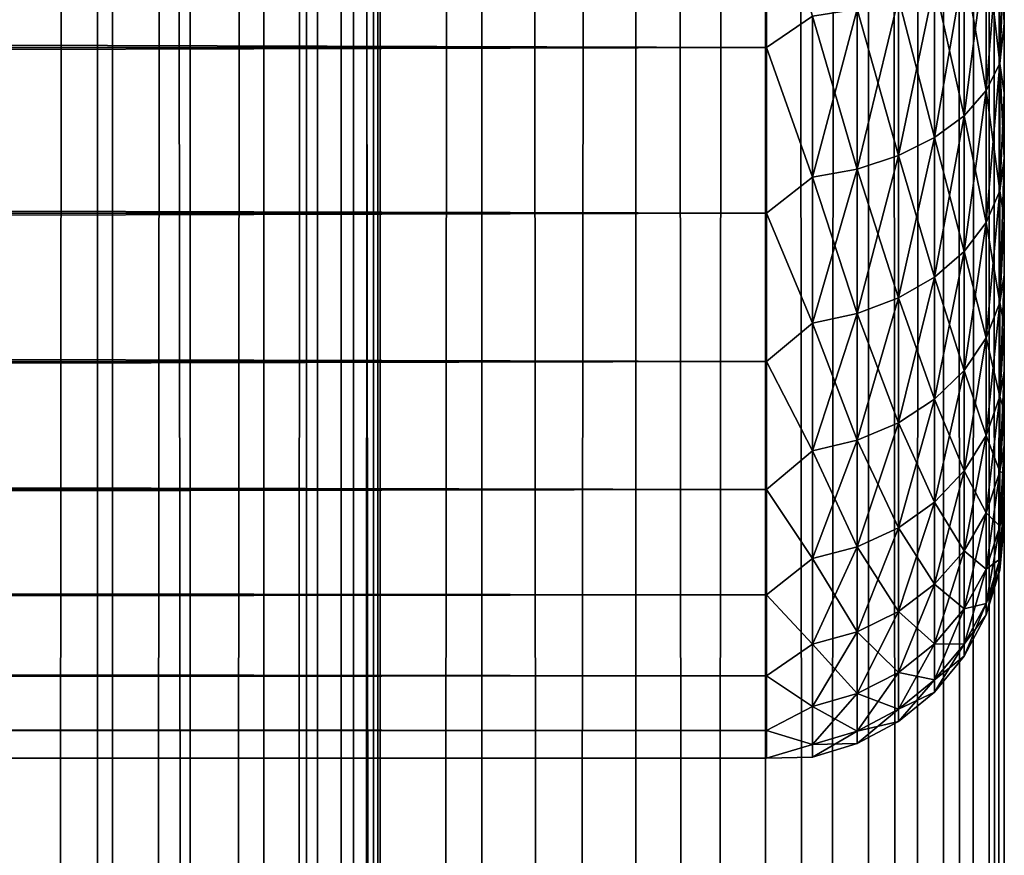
# Model space of a CAD drawing. Extents: x -265 to 265, y 0 to 1307.
# Tile 219 of 256: x 257 to 265, y 847 to 854. Entities that reach past the tile are written whole.
import ezdxf

# ---------------------------------------------------------------- set-up
doc = ezdxf.new("R2010")
doc.units = 0
doc.header["$LTSCALE"] = 81.481481
for name, color, linetype in [('119', 7, 'CONTINUOUS'), ('120', 7, 'CONTINUOUS'), ('25', 7, 'CONTINUOUS'), ('28', 7, 'CONTINUOUS'), ('32', 7, 'CONTINUOUS')]:
    doc.layers.add(name, color=color, linetype=linetype)

msp = doc.modelspace()

# ---------------------------------------------------------------- linework, layer by layer
at = {"layer": '119', "color": 7, "linetype": 'CONTINUOUS'}
for points in [[(255.7403, 1, 13.8582), (257.5, 1, 12.9904), (255.7403, 1299, 13.8582), (255.7403, 1, 13.8582)], [(255.7403, 1299, 13.8582), (257.5, 1, 12.9904), (257.5, 1299, 12.9904), (255.7403, 1299, 13.8582)], [(257.5, 1, 12.9904), (259.1314, 1, 11.9003), (257.5, 1299, 12.9904), (257.5, 1, 12.9904)], [(257.5, 1299, 12.9904), (259.1314, 1, 11.9003), (259.1314, 1299, 11.9003), (257.5, 1299, 12.9904)], [(259.1314, 1, 11.9003), (260.6066, 1, 10.6066), (259.1314, 1299, 11.9003), (259.1314, 1, 11.9003)], [(259.1314, 1299, 11.9003), (260.6066, 1, 10.6066), (260.6066, 1299, 10.6066), (259.1314, 1299, 11.9003)], [(260.6066, 1, 10.6066), (261.9003, 1, 9.1314), (260.6066, 1299, 10.6066), (260.6066, 1, 10.6066)], [(260.6066, 1299, 10.6066), (261.9003, 1, 9.1314), (261.9003, 1299, 9.1314), (260.6066, 1299, 10.6066)], [(261.9003, 1, 9.1314), (262.9904, 1, 7.5), (261.9003, 1299, 9.1314), (261.9003, 1, 9.1314)], [(261.9003, 1299, 9.1314), (262.9904, 1, 7.5), (262.9904, 1299, 7.5), (261.9003, 1299, 9.1314)], [(262.9904, 1, 7.5), (263.8582, 1, 5.7403), (262.9904, 1299, 7.5), (262.9904, 1, 7.5)], [(262.9904, 1299, 7.5), (263.8582, 1, 5.7403), (263.8582, 1299, 5.7403), (262.9904, 1299, 7.5)], [(263.8582, 1, 5.7403), (264.4889, 1, 3.8823), (263.8582, 1299, 5.7403), (263.8582, 1, 5.7403)], [(263.8582, 1299, 5.7403), (264.4889, 1, 3.8823), (264.4889, 1299, 3.8823), (263.8582, 1299, 5.7403)], [(264.4889, 1, 3.8823), (264.8717, 1, 1.9579), (264.4889, 1299, 3.8823), (264.4889, 1, 3.8823)], [(264.4889, 1299, 3.8823), (264.8717, 1, 1.9579), (264.8717, 1299, 1.9579), (264.4889, 1299, 3.8823)], [(264.8717, 1, 1.9579), (265, 1), (264.8717, 1299, 1.9579), (264.8717, 1, 1.9579)], [(264.8717, 1299, 1.9579), (265, 1), (265, 1299), (264.8717, 1299, 1.9579)]]:
    msp.add_3dface(points, dxfattribs=at)
at = {"layer": '120', "color": 7, "linetype": 'CONTINUOUS'}
for points in [[(260.6066, 1299, -10.6066), (260.6066, 1, -10.6066), (259.75, 20, -11.399), (260.6066, 1299, -10.6066)], [(259.75, 1280, -11.399), (260.6066, 1299, -10.6066), (259.75, 20, -11.399), (259.75, 1280, -11.399)], [(261.9003, 1, -9.1314), (260.6066, 1, -10.6066), (261.9003, 1299, -9.1314), (261.9003, 1, -9.1314)], [(261.9003, 1299, -9.1314), (260.6066, 1, -10.6066), (260.6066, 1299, -10.6066), (261.9003, 1299, -9.1314)], [(262.9904, 1, -7.5), (261.9003, 1, -9.1314), (262.9904, 1299, -7.5), (262.9904, 1, -7.5)], [(262.9904, 1299, -7.5), (261.9003, 1, -9.1314), (261.9003, 1299, -9.1314), (262.9904, 1299, -7.5)], [(263.8582, 1, -5.7403), (262.9904, 1, -7.5), (263.8582, 1299, -5.7403), (263.8582, 1, -5.7403)], [(263.8582, 1299, -5.7403), (262.9904, 1, -7.5), (262.9904, 1299, -7.5), (263.8582, 1299, -5.7403)], [(264.4889, 1, -3.8823), (263.8582, 1, -5.7403), (264.4889, 1299, -3.8823), (264.4889, 1, -3.8823)], [(264.4889, 1299, -3.8823), (263.8582, 1, -5.7403), (263.8582, 1299, -5.7403), (264.4889, 1299, -3.8823)], [(264.8717, 1, -1.9579), (264.4889, 1, -3.8823), (264.8717, 1299, -1.9579), (264.8717, 1, -1.9579)], [(264.8717, 1299, -1.9579), (264.4889, 1, -3.8823), (264.4889, 1299, -3.8823), (264.8717, 1299, -1.9579)], [(265, 1299), (265, 1), (264.8717, 1, -1.9579), (265, 1299)], [(265, 1299), (264.8717, 1, -1.9579), (264.8717, 1299, -1.9579), (265, 1299)], [(259.6951, 1278.9668, -11.4457), (259.75, 1280, -11.399), (259.6951, 21.0333, -11.4457), (259.6951, 1278.9668, -11.4457)], [(259.6951, 21.0333, -11.4457), (259.75, 1280, -11.399), (259.75, 20, -11.399), (259.6951, 21.0333, -11.4457)], [(259.525, 1277.9175, -11.5877), (259.6951, 1278.9668, -11.4457), (259.525, 22.0825, -11.5877), (259.525, 1277.9175, -11.5877)], [(259.525, 22.0825, -11.5877), (259.6951, 1278.9668, -11.4457), (259.6951, 21.0333, -11.4457), (259.525, 22.0825, -11.5877)], [(259.2244, 1276.842, -11.8284), (259.525, 1277.9175, -11.5877), (259.2244, 23.1581, -11.8284), (259.2244, 1276.842, -11.8284)], [(259.2244, 23.1581, -11.8284), (259.525, 1277.9175, -11.5877), (259.525, 22.0825, -11.5877), (259.2244, 23.1581, -11.8284)], [(258.7723, 1275.7446, -12.1674), (259.2244, 1276.842, -11.8284), (258.7723, 24.2554, -12.1674), (258.7723, 1275.7446, -12.1674)], [(258.7723, 24.2554, -12.1674), (259.2244, 1276.842, -11.8284), (259.2244, 23.1581, -11.8284), (258.7723, 24.2554, -12.1674)], [(258.1533, 1274.6534, -12.5906), (258.7723, 1275.7446, -12.1674), (258.1533, 25.3466, -12.5906), (258.1533, 1274.6534, -12.5906)], [(258.1533, 25.3466, -12.5906), (258.7723, 1275.7446, -12.1674), (258.7723, 24.2554, -12.1674), (258.1533, 25.3466, -12.5906)], [(257.3737, 1273.621, -13.0625), (258.1533, 1274.6534, -12.5906), (257.3737, 26.379, -13.0625), (257.3737, 1273.621, -13.0625)], [(257.3737, 26.379, -13.0625), (258.1533, 1274.6534, -12.5906), (258.1533, 25.3466, -12.5906), (257.3737, 26.379, -13.0625)], [(256.4613, 1272.6984, -13.537), (257.3737, 1273.621, -13.0625), (256.4613, 27.3016, -13.537), (256.4613, 1272.6984, -13.537)], [(256.4613, 27.3016, -13.537), (257.3737, 1273.621, -13.0625), (257.3737, 26.379, -13.0625), (256.4613, 27.3016, -13.537)]]:
    msp.add_3dface(points, dxfattribs=at)
at = {"layer": '25', "color": 7, "linetype": 'CONTINUOUS'}
for points in [[(265, 853.7076, 19.0943), (265, 854.3233, 18.6668), (265, 853.7076, 35.9057), (265, 853.7076, 19.0943)], [(265, 853.7076, 35.9057), (265, 854.3233, 18.6668), (265, 854.3233, 36.3332), (265, 853.7076, 35.9057)], [(265, 853.124, 19.5646), (265, 853.7076, 19.0943), (265, 853.124, 35.4354), (265, 853.124, 19.5646)], [(265, 853.124, 35.4354), (265, 853.7076, 19.0943), (265, 853.7076, 35.9057), (265, 853.124, 35.4354)], [(265, 852.5754, 20.0754), (265, 853.124, 19.5646), (265, 852.5754, 34.9246), (265, 852.5754, 20.0754)], [(265, 852.5754, 34.9246), (265, 853.124, 19.5646), (265, 853.124, 35.4354), (265, 852.5754, 34.9246)], [(265, 852.0646, 20.6239), (265, 852.5754, 20.0754), (265, 852.0646, 34.3761), (265, 852.0646, 20.6239)], [(265, 852.0646, 34.3761), (265, 852.5754, 20.0754), (265, 852.5754, 34.9246), (265, 852.0646, 34.3761)], [(265, 851.5943, 21.2076), (265, 852.0646, 20.6239), (265, 851.5943, 33.7924), (265, 851.5943, 21.2076)], [(265, 851.5943, 33.7924), (265, 852.0646, 20.6239), (265, 852.0646, 34.3761), (265, 851.5943, 33.7924)], [(265, 851.1668, 21.8233), (265, 851.5943, 21.2076), (265, 851.1668, 33.1767), (265, 851.1668, 21.8233)], [(265, 851.1668, 33.1767), (265, 851.5943, 21.2076), (265, 851.5943, 33.7924), (265, 851.1668, 33.1767)], [(265, 850.7844, 22.4679), (265, 851.1668, 21.8233), (265, 850.7844, 32.5321), (265, 850.7844, 22.4679)], [(265, 850.7844, 32.5321), (265, 851.1668, 21.8233), (265, 851.1668, 33.1767), (265, 850.7844, 32.5321)], [(265, 850.4489, 23.1381), (265, 850.7844, 22.4679), (265, 850.4489, 31.8619), (265, 850.4489, 23.1381)], [(265, 850.4489, 31.8619), (265, 850.7844, 22.4679), (265, 850.7844, 32.5321), (265, 850.4489, 31.8619)], [(265, 850.162, 23.8306), (265, 850.4489, 23.1381), (265, 850.162, 31.1694), (265, 850.162, 23.8306)], [(265, 850.162, 31.1694), (265, 850.4489, 23.1381), (265, 850.4489, 31.8619), (265, 850.162, 31.1694)], [(265, 849.9253, 24.5418), (265, 850.162, 23.8306), (265, 849.9253, 30.4582), (265, 849.9253, 24.5418)], [(265, 849.9253, 30.4582), (265, 850.162, 23.8306), (265, 850.162, 31.1694), (265, 849.9253, 30.4582)], [(265, 849.74, 25.2681), (265, 849.9253, 24.5418), (265, 849.74, 29.7319), (265, 849.74, 25.2681)], [(265, 849.74, 29.7319), (265, 849.9253, 24.5418), (265, 849.9253, 30.4582), (265, 849.74, 29.7319)], [(265, 849.6069, 26.0057), (265, 849.74, 25.2681), (265, 849.6069, 28.9943), (265, 849.6069, 26.0057)], [(265, 849.6069, 28.9943), (265, 849.74, 25.2681), (265, 849.74, 29.7319), (265, 849.6069, 28.9943)], [(265, 849.5268, 26.7509), (265, 849.6069, 26.0057), (265, 849.5268, 28.2491), (265, 849.5268, 26.7509)], [(265, 849.5268, 28.2491), (265, 849.6069, 26.0057), (265, 849.6069, 28.9943), (265, 849.5268, 28.2491)], [(265, 849.5, 27.5), (265, 849.5268, 26.7509), (265, 849.5268, 28.2491), (265, 849.5, 27.5)]]:
    msp.add_3dface(points, dxfattribs=at)
at = {"layer": '28', "color": 7, "linetype": 'CONTINUOUS'}
for points in [[(-263, 853.5052, 16.8198), (-263, 855.02, 16.0349), (263, 853.5052, 16.8198), (-263, 853.5052, 16.8198)], [(263, 853.5052, 16.8198), (-263, 855.02, 16.0349), (263, 855.02, 16.0349), (263, 853.5052, 16.8198)], [(-263, 855.02, 38.9651), (-263, 853.5052, 38.1802), (263, 855.02, 38.9651), (-263, 855.02, 38.9651)], [(263, 855.02, 38.9651), (-263, 853.5052, 38.1802), (263, 853.5052, 38.1802), (263, 855.02, 38.9651)], [(-263, 852.1114, 17.8036), (-263, 853.5052, 16.8198), (263, 852.1114, 17.8036), (-263, 852.1114, 17.8036)], [(263, 852.1114, 17.8036), (-263, 853.5052, 16.8198), (263, 853.5052, 16.8198), (263, 852.1114, 17.8036)], [(-263, 853.5052, 38.1802), (-263, 852.1114, 37.1964), (263, 853.5052, 38.1802), (-263, 853.5052, 38.1802)], [(263, 853.5052, 38.1802), (-263, 852.1114, 37.1964), (263, 852.1114, 37.1964), (263, 853.5052, 38.1802)], [(-263, 850.8646, 18.9681), (-263, 852.1114, 17.8036), (263, 850.8646, 18.9681), (-263, 850.8646, 18.9681)], [(263, 850.8646, 18.9681), (-263, 852.1114, 17.8036), (263, 852.1114, 17.8036), (263, 850.8646, 18.9681)], [(-263, 852.1114, 37.1964), (-263, 850.8646, 36.0319), (263, 852.1114, 37.1964), (-263, 852.1114, 37.1964)], [(263, 852.1114, 37.1964), (-263, 850.8646, 36.0319), (263, 850.8646, 36.0319), (263, 852.1114, 37.1964)], [(-263, 849.7879, 20.2915), (-263, 850.8646, 18.9681), (263, 849.7879, 20.2915), (-263, 849.7879, 20.2915)], [(263, 849.7879, 20.2915), (-263, 850.8646, 18.9681), (263, 850.8646, 18.9681), (263, 849.7879, 20.2915)], [(-263, 850.8646, 36.0319), (-263, 849.7879, 34.7085), (263, 850.8646, 36.0319), (-263, 850.8646, 36.0319)], [(263, 850.8646, 36.0319), (-263, 849.7879, 34.7085), (263, 849.7879, 34.7085), (263, 850.8646, 36.0319)], [(-263, 848.9014, 21.7492), (-263, 849.7879, 20.2915), (263, 848.9014, 21.7492), (-263, 848.9014, 21.7492)], [(263, 848.9014, 21.7492), (-263, 849.7879, 20.2915), (263, 849.7879, 20.2915), (263, 848.9014, 21.7492)], [(-263, 849.7879, 34.7085), (-263, 848.9014, 33.2508), (263, 849.7879, 34.7085), (-263, 849.7879, 34.7085)], [(263, 849.7879, 34.7085), (-263, 848.9014, 33.2508), (263, 848.9014, 33.2508), (263, 849.7879, 34.7085)], [(-263, 848.2217, 23.314), (-263, 848.9014, 21.7492), (263, 848.2217, 23.314), (-263, 848.2217, 23.314)], [(263, 848.2217, 23.314), (-263, 848.9014, 21.7492), (263, 848.9014, 21.7492), (263, 848.2217, 23.314)], [(-263, 848.9014, 33.2508), (-263, 848.2217, 31.686), (263, 848.9014, 33.2508), (-263, 848.9014, 33.2508)], [(263, 848.9014, 33.2508), (-263, 848.2217, 31.686), (263, 848.2217, 31.686), (263, 848.9014, 33.2508)], [(-263, 847.7614, 24.9568), (-263, 848.2217, 23.314), (263, 847.7614, 24.9568), (-263, 847.7614, 24.9568)], [(263, 847.7614, 24.9568), (-263, 848.2217, 23.314), (263, 848.2217, 23.314), (263, 847.7614, 24.9568)], [(-263, 848.2217, 31.686), (-263, 847.7614, 30.0432), (263, 848.2217, 31.686), (-263, 848.2217, 31.686)], [(263, 848.2217, 31.686), (-263, 847.7614, 30.0432), (263, 847.7614, 30.0432), (263, 848.2217, 31.686)], [(-263, 847.5291, 26.647), (-263, 847.7614, 24.9568), (263, 847.5291, 26.647), (-263, 847.5291, 26.647)], [(263, 847.5291, 26.647), (-263, 847.7614, 24.9568), (263, 847.7614, 24.9568), (263, 847.5291, 26.647)], [(-263, 847.7614, 30.0432), (-263, 847.5291, 28.353), (263, 847.7614, 30.0432), (-263, 847.7614, 30.0432)], [(263, 847.7614, 30.0432), (-263, 847.5291, 28.353), (263, 847.5291, 28.353), (263, 847.7614, 30.0432)], [(-263, 847.5291, 28.353), (-263, 847.5291, 26.647), (263, 847.5291, 28.353), (-263, 847.5291, 28.353)], [(263, 847.5291, 28.353), (-263, 847.5291, 26.647), (263, 847.5291, 26.647), (263, 847.5291, 28.353)]]:
    msp.add_3dface(points, dxfattribs=at)
at = {"layer": '32', "color": 7, "linetype": 'CONTINUOUS'}
for points in [[(263, 855.02, 38.9651), (263, 853.5052, 38.1802), (263.3879, 853.769, 38.2924), (263, 855.02, 38.9651)], [(263, 853.5052, 16.8198), (263, 855.02, 16.0349), (263.3879, 853.769, 16.7076), (263, 853.5052, 16.8198)], [(264.9616, 854.5549, 18.0688), (264.9616, 853.3705, 18.8602), (264.8476, 854.3671, 17.7436), (264.9616, 854.5549, 18.0688)], [(264.9616, 853.3705, 36.1398), (264.9616, 854.5549, 36.9312), (264.8476, 853.1419, 36.4377), (264.9616, 853.3705, 36.1398)], [(264.8476, 853.1419, 36.4377), (264.9616, 854.5549, 36.9312), (264.8476, 854.3671, 37.2564), (264.8476, 853.1419, 36.4377)], [(265, 854.3233, 18.6668), (265, 853.7076, 19.0943), (264.9616, 854.5549, 18.0688), (265, 854.3233, 18.6668)], [(264.9616, 854.5549, 18.0688), (265, 853.7076, 19.0943), (264.9616, 853.3705, 18.8602), (264.9616, 854.5549, 18.0688)], [(264.9616, 853.3705, 36.1398), (265, 854.3233, 36.3332), (264.9616, 854.5549, 36.9312), (264.9616, 853.3705, 36.1398)], [(264.8476, 854.3671, 17.7436), (264.8476, 853.1419, 18.5623), (264.6625, 854.1941, 17.4439), (264.8476, 854.3671, 17.7436)], [(264.8476, 853.1419, 36.4377), (264.8476, 854.3671, 37.2564), (264.6625, 852.9312, 36.7123), (264.8476, 853.1419, 36.4377)], [(264.6625, 852.9312, 36.7123), (264.8476, 854.3671, 37.2564), (264.6625, 854.1941, 37.5561), (264.6625, 852.9312, 36.7123)], [(264.8476, 854.3671, 17.7436), (264.9616, 853.3705, 18.8602), (264.8476, 853.1419, 18.5623), (264.8476, 854.3671, 17.7436)], [(265, 853.7076, 35.9057), (265, 854.3233, 36.3332), (264.9616, 853.3705, 36.1398), (265, 853.7076, 35.9057)], [(264.6625, 854.1941, 17.4439), (264.6625, 852.9312, 18.2877), (264.4134, 854.0425, 17.1813), (264.6625, 854.1941, 17.4439)], [(264.6625, 852.9312, 36.7123), (264.6625, 854.1941, 37.5561), (264.4134, 852.7466, 36.9528), (264.6625, 852.9312, 36.7123)], [(264.4134, 852.7466, 36.9528), (264.6625, 854.1941, 37.5561), (264.4134, 854.0425, 37.8187), (264.4134, 852.7466, 36.9528)], [(264.6625, 854.1941, 17.4439), (264.8476, 853.1419, 18.5623), (264.6625, 852.9312, 18.2877), (264.6625, 854.1941, 17.4439)], [(264.4134, 854.0425, 17.1813), (264.4134, 852.7466, 18.0472), (264.1098, 853.9181, 16.9658), (264.4134, 854.0425, 17.1813)], [(264.4134, 852.7466, 36.9528), (264.4134, 854.0425, 37.8187), (264.1098, 852.5951, 37.1502), (264.4134, 852.7466, 36.9528)], [(264.1098, 852.5951, 37.1502), (264.4134, 854.0425, 37.8187), (264.1098, 853.9181, 38.0342), (264.1098, 852.5951, 37.1502)], [(264.4134, 854.0425, 17.1813), (264.6625, 852.9312, 18.2877), (264.4134, 852.7466, 18.0472), (264.4134, 854.0425, 17.1813)], [(264.1098, 853.9181, 16.9658), (264.1098, 852.5951, 17.8498), (263.7636, 853.8257, 16.8059), (264.1098, 853.9181, 16.9658)], [(264.1098, 852.5951, 37.1502), (264.1098, 853.9181, 38.0342), (263.7636, 852.4827, 37.2967), (264.1098, 852.5951, 37.1502)], [(263.7636, 852.4827, 37.2967), (264.1098, 853.9181, 38.0342), (263.7636, 853.8257, 38.1941), (263.7636, 852.4827, 37.2967)], [(264.1098, 853.9181, 16.9658), (264.4134, 852.7466, 18.0472), (264.1098, 852.5951, 17.8498), (264.1098, 853.9181, 16.9658)], [(263.7636, 853.8257, 16.8059), (263.7636, 852.4827, 17.7033), (263.3879, 853.769, 16.7076), (263.7636, 853.8257, 16.8059)], [(263.7636, 852.4827, 37.2967), (263.7636, 853.8257, 38.1941), (263.3879, 852.4136, 37.3868), (263.7636, 852.4827, 37.2967)], [(263.3879, 852.4136, 37.3868), (263.7636, 853.8257, 38.1941), (263.3879, 853.769, 38.2924), (263.3879, 852.4136, 37.3868)], [(263.7636, 853.8257, 16.8059), (264.1098, 852.5951, 17.8498), (263.7636, 852.4827, 17.7033), (263.7636, 853.8257, 16.8059)], [(263, 853.5052, 38.1802), (263.3879, 852.4136, 37.3868), (263.3879, 853.769, 38.2924), (263, 853.5052, 38.1802)], [(263, 853.5052, 16.8198), (263.3879, 853.769, 16.7076), (263.3879, 852.4136, 17.6132), (263, 853.5052, 16.8198)], [(263.3879, 853.769, 16.7076), (263.7636, 852.4827, 17.7033), (263.3879, 852.4136, 17.6132), (263.3879, 853.769, 16.7076)], [(265, 853.7076, 19.0943), (265, 853.124, 19.5646), (264.9616, 853.3705, 18.8602), (265, 853.7076, 19.0943)], [(265, 853.124, 35.4354), (265, 853.7076, 35.9057), (264.9616, 853.3705, 36.1398), (265, 853.124, 35.4354)], [(263, 853.5052, 38.1802), (263, 852.1114, 37.1964), (263.3879, 852.4136, 37.3868), (263, 853.5052, 38.1802)], [(263, 852.1114, 17.8036), (263, 853.5052, 16.8198), (263.3879, 852.4136, 17.6132), (263, 852.1114, 17.8036)], [(264.9616, 853.3705, 18.8602), (264.9616, 852.2995, 19.7995), (264.8476, 853.1419, 18.5623), (264.9616, 853.3705, 18.8602)], [(264.9616, 852.2995, 35.2005), (264.9616, 853.3705, 36.1398), (264.8476, 852.0339, 35.4661), (264.9616, 852.2995, 35.2005)], [(264.8476, 852.0339, 35.4661), (264.9616, 853.3705, 36.1398), (264.8476, 853.1419, 36.4377), (264.8476, 852.0339, 35.4661)], [(265, 853.124, 19.5646), (265, 852.5754, 20.0754), (264.9616, 853.3705, 18.8602), (265, 853.124, 19.5646)], [(264.9616, 853.3705, 18.8602), (265, 852.5754, 20.0754), (264.9616, 852.2995, 19.7995), (264.9616, 853.3705, 18.8602)], [(264.9616, 852.2995, 35.2005), (265, 853.124, 35.4354), (264.9616, 853.3705, 36.1398), (264.9616, 852.2995, 35.2005)], [(264.8476, 853.1419, 18.5623), (264.8476, 852.0339, 19.5339), (264.6625, 852.9312, 18.2877), (264.8476, 853.1419, 18.5623)], [(264.8476, 852.0339, 35.4661), (264.8476, 853.1419, 36.4377), (264.6625, 851.7892, 35.7108), (264.8476, 852.0339, 35.4661)], [(264.6625, 851.7892, 35.7108), (264.8476, 853.1419, 36.4377), (264.6625, 852.9312, 36.7123), (264.6625, 851.7892, 35.7108)], [(264.8476, 853.1419, 18.5623), (264.9616, 852.2995, 19.7995), (264.8476, 852.0339, 19.5339), (264.8476, 853.1419, 18.5623)], [(265, 852.5754, 34.9246), (265, 853.124, 35.4354), (264.9616, 852.2995, 35.2005), (265, 852.5754, 34.9246)], [(264.6625, 852.9312, 18.2877), (264.6625, 851.7892, 19.2892), (264.4134, 852.7466, 18.0472), (264.6625, 852.9312, 18.2877)], [(264.6625, 851.7892, 35.7108), (264.6625, 852.9312, 36.7123), (264.4134, 851.5748, 35.9252), (264.6625, 851.7892, 35.7108)], [(264.4134, 851.5748, 35.9252), (264.6625, 852.9312, 36.7123), (264.4134, 852.7466, 36.9528), (264.4134, 851.5748, 35.9252)], [(264.6625, 852.9312, 18.2877), (264.8476, 852.0339, 19.5339), (264.6625, 851.7892, 19.2892), (264.6625, 852.9312, 18.2877)], [(264.4134, 852.7466, 18.0472), (264.4134, 851.5748, 19.0748), (264.1098, 852.5951, 17.8498), (264.4134, 852.7466, 18.0472)], [(264.4134, 851.5748, 35.9252), (264.4134, 852.7466, 36.9528), (264.1098, 851.3989, 36.1011), (264.4134, 851.5748, 35.9252)], [(264.1098, 851.3989, 36.1011), (264.4134, 852.7466, 36.9528), (264.1098, 852.5951, 37.1502), (264.1098, 851.3989, 36.1011)], [(264.4134, 852.7466, 18.0472), (264.6625, 851.7892, 19.2892), (264.4134, 851.5748, 19.0748), (264.4134, 852.7466, 18.0472)], [(264.1098, 852.5951, 17.8498), (264.1098, 851.3989, 18.8989), (263.7636, 852.4827, 17.7033), (264.1098, 852.5951, 17.8498)], [(264.1098, 851.3989, 36.1011), (264.1098, 852.5951, 37.1502), (263.7636, 851.2683, 36.2317), (264.1098, 851.3989, 36.1011)], [(263.7636, 851.2683, 36.2317), (264.1098, 852.5951, 37.1502), (263.7636, 852.4827, 37.2967), (263.7636, 851.2683, 36.2317)], [(264.1098, 852.5951, 17.8498), (264.4134, 851.5748, 19.0748), (264.1098, 851.3989, 18.8989), (264.1098, 852.5951, 17.8498)], [(265, 852.5754, 20.0754), (265, 852.0646, 20.6239), (264.9616, 852.2995, 19.7995), (265, 852.5754, 20.0754)], [(265, 852.0646, 34.3761), (265, 852.5754, 34.9246), (264.9616, 851.3602, 34.1295), (265, 852.0646, 34.3761)], [(264.9616, 851.3602, 34.1295), (265, 852.5754, 34.9246), (264.9616, 852.2995, 35.2005), (264.9616, 851.3602, 34.1295)], [(263.7636, 852.4827, 17.7033), (263.7636, 851.2683, 18.7683), (263.3879, 852.4136, 17.6132), (263.7636, 852.4827, 17.7033)], [(263.7636, 851.2683, 36.2317), (263.7636, 852.4827, 37.2967), (263.3879, 851.188, 36.312), (263.7636, 851.2683, 36.2317)], [(263.3879, 851.188, 36.312), (263.7636, 852.4827, 37.2967), (263.3879, 852.4136, 37.3868), (263.3879, 851.188, 36.312)], [(263.7636, 852.4827, 17.7033), (264.1098, 851.3989, 18.8989), (263.7636, 851.2683, 18.7683), (263.7636, 852.4827, 17.7033)], [(263, 852.1114, 37.1964), (263.3879, 851.188, 36.312), (263.3879, 852.4136, 37.3868), (263, 852.1114, 37.1964)], [(263, 852.1114, 17.8036), (263.3879, 852.4136, 17.6132), (263.3879, 851.188, 18.688), (263, 852.1114, 17.8036)], [(263.3879, 852.4136, 17.6132), (263.7636, 851.2683, 18.7683), (263.3879, 851.188, 18.688), (263.3879, 852.4136, 17.6132)], [(264.9616, 852.2995, 19.7995), (264.9616, 851.3602, 20.8705), (264.8476, 852.0339, 19.5339), (264.9616, 852.2995, 19.7995)], [(264.9616, 851.3602, 34.1295), (264.9616, 852.2995, 35.2005), (264.8476, 851.0623, 34.3581), (264.9616, 851.3602, 34.1295)], [(264.8476, 851.0623, 34.3581), (264.9616, 852.2995, 35.2005), (264.8476, 852.0339, 35.4661), (264.8476, 851.0623, 34.3581)], [(264.9616, 852.2995, 19.7995), (265, 852.0646, 20.6239), (264.9616, 851.3602, 20.8705), (264.9616, 852.2995, 19.7995)], [(263, 852.1114, 37.1964), (263, 850.8646, 36.0319), (263.3879, 851.188, 36.312), (263, 852.1114, 37.1964)], [(263, 850.8646, 18.9681), (263, 852.1114, 17.8036), (263.3879, 851.188, 18.688), (263, 850.8646, 18.9681)], [(265, 852.0646, 20.6239), (265, 851.5943, 21.2076), (264.9616, 851.3602, 20.8705), (265, 852.0646, 20.6239)], [(265, 851.5943, 33.7924), (265, 852.0646, 34.3761), (264.9616, 851.3602, 34.1295), (265, 851.5943, 33.7924)], [(264.8476, 852.0339, 19.5339), (264.8476, 851.0623, 20.6419), (264.6625, 851.7892, 19.2892), (264.8476, 852.0339, 19.5339)], [(264.8476, 851.0623, 34.3581), (264.8476, 852.0339, 35.4661), (264.6625, 850.7877, 34.5688), (264.8476, 851.0623, 34.3581)], [(264.6625, 850.7877, 34.5688), (264.8476, 852.0339, 35.4661), (264.6625, 851.7892, 35.7108), (264.6625, 850.7877, 34.5688)], [(264.8476, 852.0339, 19.5339), (264.9616, 851.3602, 20.8705), (264.8476, 851.0623, 20.6419), (264.8476, 852.0339, 19.5339)], [(264.6625, 851.7892, 19.2892), (264.6625, 850.7877, 20.4312), (264.4134, 851.5748, 19.0748), (264.6625, 851.7892, 19.2892)], [(264.6625, 850.7877, 34.5688), (264.6625, 851.7892, 35.7108), (264.4134, 850.5472, 34.7534), (264.6625, 850.7877, 34.5688)], [(264.4134, 850.5472, 34.7534), (264.6625, 851.7892, 35.7108), (264.4134, 851.5748, 35.9252), (264.4134, 850.5472, 34.7534)], [(264.6625, 851.7892, 19.2892), (264.8476, 851.0623, 20.6419), (264.6625, 850.7877, 20.4312), (264.6625, 851.7892, 19.2892)], [(264.4134, 851.5748, 19.0748), (264.4134, 850.5472, 20.2466), (264.1098, 851.3989, 18.8989), (264.4134, 851.5748, 19.0748)], [(264.4134, 850.5472, 34.7534), (264.4134, 851.5748, 35.9252), (264.1098, 850.3498, 34.9049), (264.4134, 850.5472, 34.7534)], [(264.1098, 850.3498, 34.9049), (264.4134, 851.5748, 35.9252), (264.1098, 851.3989, 36.1011), (264.1098, 850.3498, 34.9049)], [(264.4134, 851.5748, 19.0748), (264.6625, 850.7877, 20.4312), (264.4134, 850.5472, 20.2466), (264.4134, 851.5748, 19.0748)], [(265, 851.5943, 21.2076), (265, 851.1668, 21.8233), (264.9616, 851.3602, 20.8705), (265, 851.5943, 21.2076)], [(265, 851.1668, 33.1767), (265, 851.5943, 33.7924), (264.9616, 850.5688, 32.9451), (265, 851.1668, 33.1767)], [(264.9616, 850.5688, 32.9451), (265, 851.5943, 33.7924), (264.9616, 851.3602, 34.1295), (264.9616, 850.5688, 32.9451)], [(264.1098, 851.3989, 18.8989), (264.1098, 850.3498, 20.0951), (263.7636, 851.2683, 18.7683), (264.1098, 851.3989, 18.8989)], [(264.1098, 850.3498, 34.9049), (264.1098, 851.3989, 36.1011), (263.7636, 850.2033, 35.0173), (264.1098, 850.3498, 34.9049)], [(263.7636, 850.2033, 35.0173), (264.1098, 851.3989, 36.1011), (263.7636, 851.2683, 36.2317), (263.7636, 850.2033, 35.0173)], [(264.1098, 851.3989, 18.8989), (264.4134, 850.5472, 20.2466), (264.1098, 850.3498, 20.0951), (264.1098, 851.3989, 18.8989)], [(264.9616, 851.3602, 20.8705), (264.9616, 850.5688, 22.0549), (264.8476, 851.0623, 20.6419), (264.9616, 851.3602, 20.8705)], [(264.9616, 850.5688, 32.9451), (264.9616, 851.3602, 34.1295), (264.8476, 850.2436, 33.1329), (264.9616, 850.5688, 32.9451)], [(264.8476, 850.2436, 33.1329), (264.9616, 851.3602, 34.1295), (264.8476, 851.0623, 34.3581), (264.8476, 850.2436, 33.1329)], [(264.9616, 851.3602, 20.8705), (265, 851.1668, 21.8233), (264.9616, 850.5688, 22.0549), (264.9616, 851.3602, 20.8705)], [(263.7636, 851.2683, 18.7683), (263.7636, 850.2033, 19.9827), (263.3879, 851.188, 18.688), (263.7636, 851.2683, 18.7683)], [(263.7636, 850.2033, 35.0173), (263.7636, 851.2683, 36.2317), (263.3879, 850.1132, 35.0864), (263.7636, 850.2033, 35.0173)], [(263.3879, 850.1132, 35.0864), (263.7636, 851.2683, 36.2317), (263.3879, 851.188, 36.312), (263.3879, 850.1132, 35.0864)], [(263.7636, 851.2683, 18.7683), (264.1098, 850.3498, 20.0951), (263.7636, 850.2033, 19.9827), (263.7636, 851.2683, 18.7683)], [(263, 850.8646, 36.0319), (263.3879, 850.1132, 35.0864), (263.3879, 851.188, 36.312), (263, 850.8646, 36.0319)], [(263, 850.8646, 18.9681), (263.3879, 851.188, 18.688), (263.3879, 850.1132, 19.9136), (263, 850.8646, 18.9681)], [(263.3879, 851.188, 18.688), (263.7636, 850.2033, 19.9827), (263.3879, 850.1132, 19.9136), (263.3879, 851.188, 18.688)], [(265, 851.1668, 21.8233), (265, 850.7844, 22.4679), (264.9616, 850.5688, 22.0549), (265, 851.1668, 21.8233)], [(265, 850.7844, 32.5321), (265, 851.1668, 33.1767), (264.9616, 850.5688, 32.9451), (265, 850.7844, 32.5321)], [(264.8476, 851.0623, 20.6419), (264.8476, 850.2436, 21.8671), (264.6625, 850.7877, 20.4312), (264.8476, 851.0623, 20.6419)], [(264.8476, 850.2436, 33.1329), (264.8476, 851.0623, 34.3581), (264.6625, 849.9439, 33.3059), (264.8476, 850.2436, 33.1329)], [(264.6625, 849.9439, 33.3059), (264.8476, 851.0623, 34.3581), (264.6625, 850.7877, 34.5688), (264.6625, 849.9439, 33.3059)], [(264.8476, 851.0623, 20.6419), (264.9616, 850.5688, 22.0549), (264.8476, 850.2436, 21.8671), (264.8476, 851.0623, 20.6419)], [(263, 850.8646, 36.0319), (263, 849.7879, 34.7085), (263.3879, 850.1132, 35.0864), (263, 850.8646, 36.0319)], [(263, 849.7879, 20.2915), (263, 850.8646, 18.9681), (263.3879, 850.1132, 19.9136), (263, 849.7879, 20.2915)], [(264.6625, 850.7877, 20.4312), (264.6625, 849.9439, 21.6941), (264.4134, 850.5472, 20.2466), (264.6625, 850.7877, 20.4312)], [(264.6625, 849.9439, 33.3059), (264.6625, 850.7877, 34.5688), (264.4134, 849.6813, 33.4575), (264.6625, 849.9439, 33.3059)], [(264.4134, 849.6813, 33.4575), (264.6625, 850.7877, 34.5688), (264.4134, 850.5472, 34.7534), (264.4134, 849.6813, 33.4575)], [(264.6625, 850.7877, 20.4312), (264.8476, 850.2436, 21.8671), (264.6625, 849.9439, 21.6941), (264.6625, 850.7877, 20.4312)], [(265, 850.7844, 22.4679), (265, 850.4489, 23.1381), (264.9616, 850.5688, 22.0549), (265, 850.7844, 22.4679)], [(265, 850.4489, 31.8619), (265, 850.7844, 32.5321), (264.9616, 849.9388, 31.6675), (265, 850.4489, 31.8619)], [(264.9616, 849.9388, 31.6675), (265, 850.7844, 32.5321), (264.9616, 850.5688, 32.9451), (264.9616, 849.9388, 31.6675)], [(264.9616, 850.5688, 22.0549), (264.9616, 849.9388, 23.3325), (264.8476, 850.2436, 21.8671), (264.9616, 850.5688, 22.0549)], [(264.9616, 849.9388, 31.6675), (264.9616, 850.5688, 32.9451), (264.8476, 849.5918, 31.8112), (264.9616, 849.9388, 31.6675)], [(264.8476, 849.5918, 31.8112), (264.9616, 850.5688, 32.9451), (264.8476, 850.2436, 33.1329), (264.8476, 849.5918, 31.8112)], [(264.9616, 850.5688, 22.0549), (265, 850.4489, 23.1381), (264.9616, 849.9388, 23.3325), (264.9616, 850.5688, 22.0549)], [(264.4134, 850.5472, 20.2466), (264.4134, 849.6813, 21.5425), (264.1098, 850.3498, 20.0951), (264.4134, 850.5472, 20.2466)], [(264.4134, 849.6813, 33.4575), (264.4134, 850.5472, 34.7534), (264.1098, 849.4658, 33.5819), (264.4134, 849.6813, 33.4575)], [(264.1098, 849.4658, 33.5819), (264.4134, 850.5472, 34.7534), (264.1098, 850.3498, 34.9049), (264.1098, 849.4658, 33.5819)], [(264.4134, 850.5472, 20.2466), (264.6625, 849.9439, 21.6941), (264.4134, 849.6813, 21.5425), (264.4134, 850.5472, 20.2466)], [(265, 850.4489, 23.1381), (265, 850.162, 23.8306), (264.9616, 849.9388, 23.3325), (265, 850.4489, 23.1381)], [(265, 850.162, 31.1694), (265, 850.4489, 31.8619), (264.9616, 849.9388, 31.6675), (265, 850.162, 31.1694)], [(264.1098, 850.3498, 20.0951), (264.1098, 849.4658, 21.4181), (263.7636, 850.2033, 19.9827), (264.1098, 850.3498, 20.0951)], [(264.1098, 849.4658, 33.5819), (264.1098, 850.3498, 34.9049), (263.7636, 849.3059, 33.6743), (264.1098, 849.4658, 33.5819)], [(263.7636, 849.3059, 33.6743), (264.1098, 850.3498, 34.9049), (263.7636, 850.2033, 35.0173), (263.7636, 849.3059, 33.6743)], [(264.1098, 850.3498, 20.0951), (264.4134, 849.6813, 21.5425), (264.1098, 849.4658, 21.4181), (264.1098, 850.3498, 20.0951)], [(264.8476, 850.2436, 21.8671), (264.8476, 849.5918, 23.1888), (264.6625, 849.9439, 21.6941), (264.8476, 850.2436, 21.8671)], [(264.8476, 849.5918, 31.8112), (264.8476, 850.2436, 33.1329), (264.6625, 849.2721, 31.9436), (264.8476, 849.5918, 31.8112)], [(264.6625, 849.2721, 31.9436), (264.8476, 850.2436, 33.1329), (264.6625, 849.9439, 33.3059), (264.6625, 849.2721, 31.9436)], [(264.8476, 850.2436, 21.8671), (264.9616, 849.9388, 23.3325), (264.8476, 849.5918, 23.1888), (264.8476, 850.2436, 21.8671)], [(263.7636, 850.2033, 19.9827), (263.7636, 849.3059, 21.3257), (263.3879, 850.1132, 19.9136), (263.7636, 850.2033, 19.9827)], [(263.7636, 849.3059, 33.6743), (263.7636, 850.2033, 35.0173), (263.3879, 849.2076, 33.731), (263.7636, 849.3059, 33.6743)], [(263.3879, 849.2076, 33.731), (263.7636, 850.2033, 35.0173), (263.3879, 850.1132, 35.0864), (263.3879, 849.2076, 33.731)], [(263.7636, 850.2033, 19.9827), (264.1098, 849.4658, 21.4181), (263.7636, 849.3059, 21.3257), (263.7636, 850.2033, 19.9827)], [(265, 850.162, 23.8306), (265, 849.9253, 24.5418), (264.9616, 849.9388, 23.3325), (265, 850.162, 23.8306)], [(265, 849.9253, 30.4582), (265, 850.162, 31.1694), (264.9616, 849.4809, 30.3186), (265, 849.9253, 30.4582)], [(264.9616, 849.4809, 30.3186), (265, 850.162, 31.1694), (264.9616, 849.9388, 31.6675), (264.9616, 849.4809, 30.3186)], [(263, 849.7879, 34.7085), (263.3879, 849.2076, 33.731), (263.3879, 850.1132, 35.0864), (263, 849.7879, 34.7085)], [(263, 849.7879, 20.2915), (263.3879, 850.1132, 19.9136), (263.3879, 849.2076, 21.269), (263, 849.7879, 20.2915)], [(263.3879, 850.1132, 19.9136), (263.7636, 849.3059, 21.3257), (263.3879, 849.2076, 21.269), (263.3879, 850.1132, 19.9136)], [(264.6625, 849.9439, 21.6941), (264.6625, 849.2721, 23.0564), (264.4134, 849.6813, 21.5425), (264.6625, 849.9439, 21.6941)], [(264.6625, 849.2721, 31.9436), (264.6625, 849.9439, 33.3059), (264.4134, 848.9919, 32.0597), (264.6625, 849.2721, 31.9436)], [(264.4134, 848.9919, 32.0597), (264.6625, 849.9439, 33.3059), (264.4134, 849.6813, 33.4575), (264.4134, 848.9919, 32.0597)], [(264.6625, 849.9439, 21.6941), (264.8476, 849.5918, 23.1888), (264.6625, 849.2721, 23.0564), (264.6625, 849.9439, 21.6941)], [(264.9616, 849.9388, 23.3325), (264.9616, 849.4809, 24.6814), (264.8476, 849.5918, 23.1888), (264.9616, 849.9388, 23.3325)], [(264.9616, 849.4809, 30.3186), (264.9616, 849.9388, 31.6675), (264.8476, 849.1181, 30.4158), (264.9616, 849.4809, 30.3186)], [(264.8476, 849.1181, 30.4158), (264.9616, 849.9388, 31.6675), (264.8476, 849.5918, 31.8112), (264.8476, 849.1181, 30.4158)], [(264.9616, 849.9388, 23.3325), (265, 849.9253, 24.5418), (264.9616, 849.4809, 24.6814), (264.9616, 849.9388, 23.3325)], [(265, 849.9253, 24.5418), (265, 849.74, 25.2681), (264.9616, 849.4809, 24.6814), (265, 849.9253, 24.5418)], [(265, 849.74, 29.7319), (265, 849.9253, 30.4582), (264.9616, 849.4809, 30.3186), (265, 849.74, 29.7319)], [(263, 849.7879, 34.7085), (263, 848.9014, 33.2508), (263.3879, 849.2076, 33.731), (263, 849.7879, 34.7085)], [(263, 848.9014, 21.7492), (263, 849.7879, 20.2915), (263.3879, 849.2076, 21.269), (263, 848.9014, 21.7492)], [(265, 849.74, 25.2681), (265, 849.6069, 26.0057), (264.9616, 849.4809, 24.6814), (265, 849.74, 25.2681)], [(265, 849.6069, 28.9943), (265, 849.74, 29.7319), (264.9616, 849.203, 28.9215), (265, 849.6069, 28.9943)], [(264.9616, 849.203, 28.9215), (265, 849.74, 29.7319), (264.9616, 849.4809, 30.3186), (264.9616, 849.203, 28.9215)], [(264.4134, 849.6813, 21.5425), (264.4134, 848.9919, 22.9403), (264.1098, 849.4658, 21.4181), (264.4134, 849.6813, 21.5425)], [(264.4134, 848.9919, 32.0597), (264.4134, 849.6813, 33.4575), (264.1098, 848.7621, 32.1549), (264.4134, 848.9919, 32.0597)], [(264.1098, 848.7621, 32.1549), (264.4134, 849.6813, 33.4575), (264.1098, 849.4658, 33.5819), (264.1098, 848.7621, 32.1549)], [(264.4134, 849.6813, 21.5425), (264.6625, 849.2721, 23.0564), (264.4134, 848.9919, 22.9403), (264.4134, 849.6813, 21.5425)], [(264.8476, 849.5918, 23.1888), (264.8476, 849.1181, 24.5842), (264.6625, 849.2721, 23.0564), (264.8476, 849.5918, 23.1888)], [(264.8476, 849.1181, 30.4158), (264.8476, 849.5918, 31.8112), (264.6625, 848.7839, 30.5054), (264.8476, 849.1181, 30.4158)], [(264.6625, 848.7839, 30.5054), (264.8476, 849.5918, 31.8112), (264.6625, 849.2721, 31.9436), (264.6625, 848.7839, 30.5054)], [(264.8476, 849.5918, 23.1888), (264.9616, 849.4809, 24.6814), (264.8476, 849.1181, 24.5842), (264.8476, 849.5918, 23.1888)], [(265, 849.6069, 26.0057), (265, 849.5268, 26.7509), (264.9616, 849.203, 26.0785), (265, 849.6069, 26.0057)], [(264.9616, 849.4809, 24.6814), (265, 849.6069, 26.0057), (264.9616, 849.203, 26.0785), (264.9616, 849.4809, 24.6814)], [(265, 849.5268, 28.2491), (265, 849.6069, 28.9943), (264.9616, 849.203, 28.9215), (265, 849.5268, 28.2491)], [(265, 849.5268, 26.7509), (265, 849.5, 27.5), (264.9616, 849.203, 26.0785), (265, 849.5268, 26.7509)], [(265, 849.5, 27.5), (265, 849.5268, 28.2491), (264.9616, 849.1098, 27.5), (265, 849.5, 27.5)], [(264.9616, 849.1098, 27.5), (265, 849.5268, 28.2491), (264.9616, 849.203, 28.9215), (264.9616, 849.1098, 27.5)], [(264.9616, 849.203, 26.0785), (265, 849.5, 27.5), (264.9616, 849.1098, 27.5), (264.9616, 849.203, 26.0785)], [(264.1098, 849.4658, 21.4181), (264.1098, 848.7621, 22.8451), (263.7636, 849.3059, 21.3257), (264.1098, 849.4658, 21.4181)], [(264.1098, 848.7621, 32.1549), (264.1098, 849.4658, 33.5819), (263.7636, 848.5915, 32.2256), (264.1098, 848.7621, 32.1549)], [(263.7636, 848.5915, 32.2256), (264.1098, 849.4658, 33.5819), (263.7636, 849.3059, 33.6743), (263.7636, 848.5915, 32.2256)], [(264.1098, 849.4658, 21.4181), (264.4134, 848.9919, 22.9403), (264.1098, 848.7621, 22.8451), (264.1098, 849.4658, 21.4181)], [(264.9616, 849.4809, 24.6814), (264.9616, 849.203, 26.0785), (264.8476, 849.1181, 24.5842), (264.9616, 849.4809, 24.6814)], [(264.9616, 849.203, 28.9215), (264.9616, 849.4809, 30.3186), (264.8476, 848.8307, 28.9705), (264.9616, 849.203, 28.9215)], [(264.8476, 848.8307, 28.9705), (264.9616, 849.4809, 30.3186), (264.8476, 849.1181, 30.4158), (264.8476, 848.8307, 28.9705)], [(263.7636, 849.3059, 21.3257), (263.7636, 848.5915, 22.7744), (263.3879, 849.2076, 21.269), (263.7636, 849.3059, 21.3257)], [(263.7636, 848.5915, 32.2256), (263.7636, 849.3059, 33.6743), (263.3879, 848.4866, 32.269), (263.7636, 848.5915, 32.2256)], [(263.3879, 848.4866, 32.269), (263.7636, 849.3059, 33.6743), (263.3879, 849.2076, 33.731), (263.3879, 848.4866, 32.269)], [(263.7636, 849.3059, 21.3257), (264.1098, 848.7621, 22.8451), (263.7636, 848.5915, 22.7744), (263.7636, 849.3059, 21.3257)], [(264.6625, 849.2721, 23.0564), (264.6625, 848.7839, 24.4946), (264.4134, 848.9919, 22.9403), (264.6625, 849.2721, 23.0564)], [(264.6625, 848.7839, 30.5054), (264.6625, 849.2721, 31.9436), (264.4134, 848.4909, 30.5838), (264.6625, 848.7839, 30.5054)], [(264.4134, 848.4909, 30.5838), (264.6625, 849.2721, 31.9436), (264.4134, 848.9919, 32.0597), (264.4134, 848.4909, 30.5838)], [(264.6625, 849.2721, 23.0564), (264.8476, 849.1181, 24.5842), (264.6625, 848.7839, 24.4946), (264.6625, 849.2721, 23.0564)], [(263, 848.9014, 33.2508), (263.3879, 848.4866, 32.269), (263.3879, 849.2076, 33.731), (263, 848.9014, 33.2508)], [(263, 848.9014, 21.7492), (263.3879, 849.2076, 21.269), (263.3879, 848.4866, 22.731), (263, 848.9014, 21.7492)], [(263.3879, 849.2076, 21.269), (263.7636, 848.5915, 22.7744), (263.3879, 848.4866, 22.731), (263.3879, 849.2076, 21.269)], [(264.9616, 849.203, 26.0785), (264.9616, 849.1098, 27.5), (264.8476, 848.8307, 26.0295), (264.9616, 849.203, 26.0785)], [(264.8476, 849.1181, 24.5842), (264.9616, 849.203, 26.0785), (264.8476, 848.8307, 26.0295), (264.8476, 849.1181, 24.5842)], [(264.9616, 849.1098, 27.5), (264.9616, 849.203, 28.9215), (264.8476, 848.7343, 27.5), (264.9616, 849.1098, 27.5)], [(264.8476, 848.7343, 27.5), (264.9616, 849.203, 28.9215), (264.8476, 848.8307, 28.9705), (264.8476, 848.7343, 27.5)], [(264.8476, 849.1181, 24.5842), (264.8476, 848.8307, 26.0295), (264.6625, 848.7839, 24.4946), (264.8476, 849.1181, 24.5842)], [(264.8476, 848.8307, 28.9705), (264.8476, 849.1181, 30.4158), (264.6625, 848.4875, 29.0156), (264.8476, 848.8307, 28.9705)], [(264.6625, 848.4875, 29.0156), (264.8476, 849.1181, 30.4158), (264.6625, 848.7839, 30.5054), (264.6625, 848.4875, 29.0156)], [(264.8476, 848.8307, 26.0295), (264.9616, 849.1098, 27.5), (264.8476, 848.7343, 27.5), (264.8476, 848.8307, 26.0295)], [(264.4134, 848.9919, 22.9403), (264.4134, 848.4909, 24.4162), (264.1098, 848.7621, 22.8451), (264.4134, 848.9919, 22.9403)], [(264.4134, 848.4909, 30.5838), (264.4134, 848.9919, 32.0597), (264.1098, 848.2507, 30.6482), (264.4134, 848.4909, 30.5838)], [(264.1098, 848.2507, 30.6482), (264.4134, 848.9919, 32.0597), (264.1098, 848.7621, 32.1549), (264.1098, 848.2507, 30.6482)], [(264.4134, 848.9919, 22.9403), (264.6625, 848.7839, 24.4946), (264.4134, 848.4909, 24.4162), (264.4134, 848.9919, 22.9403)], [(263, 848.9014, 33.2508), (263, 848.2217, 31.686), (263.3879, 848.4866, 32.269), (263, 848.9014, 33.2508)], [(263, 848.2217, 23.314), (263, 848.9014, 21.7492), (263.3879, 848.4866, 22.731), (263, 848.2217, 23.314)], [(264.8476, 848.8307, 26.0295), (264.8476, 848.7343, 27.5), (264.6625, 848.4875, 25.9844), (264.8476, 848.8307, 26.0295)], [(264.6625, 848.7839, 24.4946), (264.8476, 848.8307, 26.0295), (264.6625, 848.4875, 25.9844), (264.6625, 848.7839, 24.4946)], [(264.8476, 848.7343, 27.5), (264.8476, 848.8307, 28.9705), (264.6625, 848.3882, 27.5), (264.8476, 848.7343, 27.5)], [(264.6625, 848.3882, 27.5), (264.8476, 848.8307, 28.9705), (264.6625, 848.4875, 29.0156), (264.6625, 848.3882, 27.5)], [(264.1098, 848.7621, 22.8451), (264.1098, 848.2507, 24.3518), (263.7636, 848.5915, 22.7744), (264.1098, 848.7621, 22.8451)], [(264.1098, 848.2507, 30.6482), (264.1098, 848.7621, 32.1549), (263.7636, 848.0723, 30.696), (264.1098, 848.2507, 30.6482)], [(263.7636, 848.0723, 30.696), (264.1098, 848.7621, 32.1549), (263.7636, 848.5915, 32.2256), (263.7636, 848.0723, 30.696)], [(264.1098, 848.7621, 22.8451), (264.4134, 848.4909, 24.4162), (264.1098, 848.2507, 24.3518), (264.1098, 848.7621, 22.8451)], [(264.6625, 848.7839, 24.4946), (264.6625, 848.4875, 25.9844), (264.4134, 848.4909, 24.4162), (264.6625, 848.7839, 24.4946)], [(264.6625, 848.4875, 29.0156), (264.6625, 848.7839, 30.5054), (264.4134, 848.1869, 29.0552), (264.6625, 848.4875, 29.0156)], [(264.4134, 848.1869, 29.0552), (264.6625, 848.7839, 30.5054), (264.4134, 848.4909, 30.5838), (264.4134, 848.1869, 29.0552)], [(264.6625, 848.4875, 25.9844), (264.8476, 848.7343, 27.5), (264.6625, 848.3882, 27.5), (264.6625, 848.4875, 25.9844)], [(263.7636, 848.5915, 22.7744), (263.7636, 848.0723, 24.304), (263.3879, 848.4866, 22.731), (263.7636, 848.5915, 22.7744)], [(263.7636, 848.0723, 30.696), (263.7636, 848.5915, 32.2256), (263.3879, 847.9626, 30.7254), (263.7636, 848.0723, 30.696)], [(263.3879, 847.9626, 30.7254), (263.7636, 848.5915, 32.2256), (263.3879, 848.4866, 32.269), (263.3879, 847.9626, 30.7254)], [(263.7636, 848.5915, 22.7744), (264.1098, 848.2507, 24.3518), (263.7636, 848.0723, 24.304), (263.7636, 848.5915, 22.7744)], [(263, 848.2217, 31.686), (263.3879, 847.9626, 30.7254), (263.3879, 848.4866, 32.269), (263, 848.2217, 31.686)], [(263, 848.2217, 23.314), (263.3879, 848.4866, 22.731), (263.3879, 847.9626, 24.2746), (263, 848.2217, 23.314)], [(263.3879, 848.4866, 22.731), (263.7636, 848.0723, 24.304), (263.3879, 847.9626, 24.2746), (263.3879, 848.4866, 22.731)], [(264.4134, 848.4909, 24.4162), (264.4134, 848.1869, 25.9448), (264.1098, 848.2507, 24.3518), (264.4134, 848.4909, 24.4162)], [(264.4134, 848.1869, 29.0552), (264.4134, 848.4909, 30.5838), (264.1098, 847.9403, 29.0877), (264.4134, 848.1869, 29.0552)], [(264.1098, 847.9403, 29.0877), (264.4134, 848.4909, 30.5838), (264.1098, 848.2507, 30.6482), (264.1098, 847.9403, 29.0877)], [(264.4134, 848.4909, 24.4162), (264.6625, 848.4875, 25.9844), (264.4134, 848.1869, 25.9448), (264.4134, 848.4909, 24.4162)], [(264.6625, 848.4875, 25.9844), (264.6625, 848.3882, 27.5), (264.4134, 848.1869, 25.9448), (264.6625, 848.4875, 25.9844)], [(264.6625, 848.3882, 27.5), (264.6625, 848.4875, 29.0156), (264.4134, 848.085, 27.5), (264.6625, 848.3882, 27.5)], [(264.4134, 848.085, 27.5), (264.6625, 848.4875, 29.0156), (264.4134, 848.1869, 29.0552), (264.4134, 848.085, 27.5)], [(264.4134, 848.1869, 25.9448), (264.6625, 848.3882, 27.5), (264.4134, 848.085, 27.5), (264.4134, 848.1869, 25.9448)], [(264.1098, 848.2507, 24.3518), (264.1098, 847.9403, 25.9123), (263.7636, 848.0723, 24.304), (264.1098, 848.2507, 24.3518)], [(264.1098, 847.9403, 29.0877), (264.1098, 848.2507, 30.6482), (263.7636, 847.7571, 29.1118), (264.1098, 847.9403, 29.0877)], [(263.7636, 847.7571, 29.1118), (264.1098, 848.2507, 30.6482), (263.7636, 848.0723, 30.696), (263.7636, 847.7571, 29.1118)], [(264.1098, 848.2507, 24.3518), (264.4134, 848.1869, 25.9448), (264.1098, 847.9403, 25.9123), (264.1098, 848.2507, 24.3518)], [(263, 848.2217, 31.686), (263, 847.7614, 30.0432), (263.3879, 847.9626, 30.7254), (263, 848.2217, 31.686)], [(263, 847.7614, 24.9568), (263, 848.2217, 23.314), (263.3879, 847.9626, 24.2746), (263, 847.7614, 24.9568)], [(264.4134, 848.1869, 25.9448), (264.4134, 848.085, 27.5), (264.1098, 847.9403, 25.9123), (264.4134, 848.1869, 25.9448)], [(264.4134, 848.085, 27.5), (264.4134, 848.1869, 29.0552), (264.1098, 847.8362, 27.5), (264.4134, 848.085, 27.5)], [(264.1098, 847.8362, 27.5), (264.4134, 848.1869, 29.0552), (264.1098, 847.9403, 29.0877), (264.1098, 847.8362, 27.5)], [(264.1098, 847.9403, 25.9123), (264.4134, 848.085, 27.5), (264.1098, 847.8362, 27.5), (264.1098, 847.9403, 25.9123)], [(263.7636, 848.0723, 24.304), (263.7636, 847.7571, 25.8882), (263.3879, 847.9626, 24.2746), (263.7636, 848.0723, 24.304)], [(263.7636, 847.7571, 29.1118), (263.7636, 848.0723, 30.696), (263.3879, 847.6446, 29.1266), (263.7636, 847.7571, 29.1118)], [(263.3879, 847.6446, 29.1266), (263.7636, 848.0723, 30.696), (263.3879, 847.9626, 30.7254), (263.3879, 847.6446, 29.1266)], [(263.7636, 848.0723, 24.304), (264.1098, 847.9403, 25.9123), (263.7636, 847.7571, 25.8882), (263.7636, 848.0723, 24.304)], [(263, 847.7614, 30.0432), (263.3879, 847.6446, 29.1266), (263.3879, 847.9626, 30.7254), (263, 847.7614, 30.0432)], [(263, 847.7614, 24.9568), (263.3879, 847.9626, 24.2746), (263.3879, 847.6446, 25.8734), (263, 847.7614, 24.9568)], [(263.3879, 847.9626, 24.2746), (263.7636, 847.7571, 25.8882), (263.3879, 847.6446, 25.8734), (263.3879, 847.9626, 24.2746)], [(264.1098, 847.9403, 25.9123), (264.1098, 847.8362, 27.5), (263.7636, 847.7571, 25.8882), (264.1098, 847.9403, 25.9123)], [(264.1098, 847.8362, 27.5), (264.1098, 847.9403, 29.0877), (263.7636, 847.6515, 27.5), (264.1098, 847.8362, 27.5)], [(263.7636, 847.6515, 27.5), (264.1098, 847.9403, 29.0877), (263.7636, 847.7571, 29.1118), (263.7636, 847.6515, 27.5)], [(263.7636, 847.7571, 25.8882), (264.1098, 847.8362, 27.5), (263.7636, 847.6515, 27.5), (263.7636, 847.7571, 25.8882)], [(263, 847.7614, 30.0432), (263, 847.5291, 28.353), (263.3879, 847.6446, 29.1266), (263, 847.7614, 30.0432)], [(263, 847.5291, 26.647), (263, 847.7614, 24.9568), (263.3879, 847.6446, 25.8734), (263, 847.5291, 26.647)], [(263.7636, 847.7571, 25.8882), (263.7636, 847.6515, 27.5), (263.3879, 847.6446, 25.8734), (263.7636, 847.7571, 25.8882)], [(263.7636, 847.6515, 27.5), (263.7636, 847.7571, 29.1118), (263.3879, 847.538, 27.5), (263.7636, 847.6515, 27.5)], [(263.3879, 847.538, 27.5), (263.7636, 847.7571, 29.1118), (263.3879, 847.6446, 29.1266), (263.3879, 847.538, 27.5)], [(263, 847.5291, 28.353), (263.3879, 847.538, 27.5), (263.3879, 847.6446, 29.1266), (263, 847.5291, 28.353)], [(263, 847.5291, 26.647), (263.3879, 847.6446, 25.8734), (263.3879, 847.538, 27.5), (263, 847.5291, 26.647)], [(263.3879, 847.6446, 25.8734), (263.7636, 847.6515, 27.5), (263.3879, 847.538, 27.5), (263.3879, 847.6446, 25.8734)], [(263, 847.5291, 28.353), (263, 847.5291, 26.647), (263.3879, 847.538, 27.5), (263, 847.5291, 28.353)]]:
    msp.add_3dface(points, dxfattribs=at)

doc.saveas('drawing.dxf')
